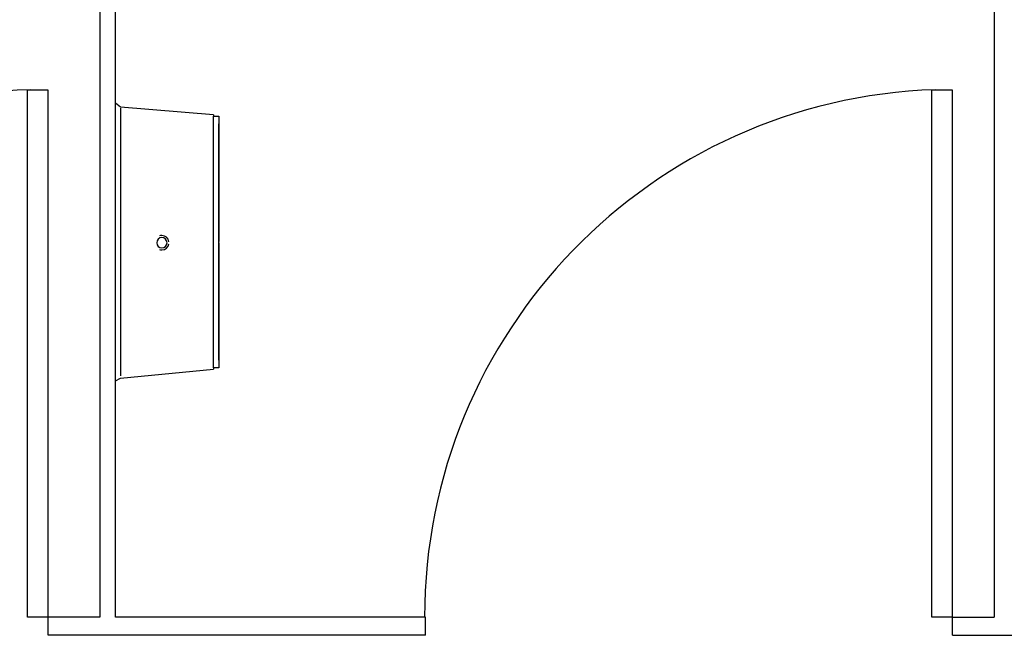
# Model space of a CAD drawing. Header units: millimetres. Extents: x 335 to 91596, y -1 to 84.
# Tile 25 of 87: x 386.216 to 387.705, y 12.339 to 13.27. Entities that reach past the tile are written whole.
import ezdxf

# ---------------------------------------------------------------- set-up
doc = ezdxf.new("R2010")
doc.units = ezdxf.units.MM
doc.header["$MEASUREMENT"] = 0

msp = doc.modelspace()

# ---------------------------------------------------------------- linework, layer by layer
at = {"color": 7}
for p, q in [((386.3376, 14.1305), (386.3376, 12.3668)), ((386.3611, 12.3668), (386.3611, 14.1305)), ((387.6892, 14.1305), (387.6892, 12.3668)), ((386.2282, 12.3668), (386.2282, 13.1637)), ((386.2595, 13.1637), (386.2282, 13.1637)), ((386.2595, 12.3668), (386.2595, 13.1637)), ((387.5954, 12.3668), (387.5954, 13.1637)), ((387.6267, 13.1637), (387.5954, 13.1637)), ((387.6267, 12.3668), (387.6267, 13.1637)), ((386.3689, 13.1383), (386.3611, 13.1442)), ((386.5095, 13.1266), (386.3689, 13.1383)), ((386.3689, 13.1364), (386.3689, 12.9332)), ((386.5095, 12.9332), (386.5095, 13.1246)), ((386.3689, 12.9332), (386.3689, 12.7321)), ((386.5095, 12.7438), (386.5095, 12.9332)), ((386.3689, 12.7281), (386.5095, 12.7418)), ((386.3611, 12.7242), (386.3689, 12.7281)), ((386.2595, 12.3668), (386.2282, 12.3668)), ((386.3376, 12.3668), (386.2595, 12.3668)), ((386.2595, 12.3395), (386.2595, 12.3668)), ((386.8298, 12.3668), (386.3611, 12.3668)), ((386.8298, 12.3395), (386.8298, 12.3668)), ((387.6267, 12.3668), (387.5954, 12.3668)), ((387.6267, 12.3668), (387.6892, 12.3668)), ((387.6267, 12.3395), (387.6267, 12.3668)), ((386.8298, 12.3395), (386.2595, 12.3395)), ((387.6267, 12.3395), (388.1814, 12.3395))]:
    msp.add_line(p, q, dxfattribs=at)
for points in [[(386.5095, 13.1266), (386.5095, 13.1266), (386.5095, 13.1266), (386.5095, 13.1266), (386.5095, 13.1266), (386.5095, 13.1266), (386.5095, 13.1266), (386.5095, 13.1246), (386.5095, 13.1246), (386.5095, 13.1246), (386.5095, 13.1246), (386.5095, 13.1246), (386.5173, 13.1246), (386.5173, 13.1227), (386.5173, 13.1227), (386.5173, 13.1227), (386.5173, 13.1227), (386.5173, 13.1227), (386.5173, 13.1207), (386.5173, 13.1207), (386.5173, 13.1207), (386.5173, 13.1207), (386.5173, 13.1188), (386.5173, 13.1188), (386.5173, 13.1188), (386.5173, 13.1188), (386.5173, 13.1168), (386.5173, 13.1168), (386.5173, 13.1168), (386.5173, 13.1168), (386.5173, 13.1149), (386.5173, 13.1149), (386.5173, 13.1149), (386.5173, 13.1129), (386.5173, 13.1129), (386.5173, 13.1129)], [(386.5173, 12.9332), (386.5173, 12.941), (386.5173, 12.9489), (386.5173, 12.9547), (386.5173, 12.9625), (386.5173, 12.9703), (386.5173, 12.9762), (386.5173, 12.984), (386.5173, 12.9899), (386.5173, 12.9977), (386.5173, 13.0035), (386.5173, 13.0094), (386.5173, 13.0172), (386.5173, 13.0231), (386.5173, 13.0289), (386.5173, 13.0348), (386.5173, 13.0406), (386.5173, 13.0465), (386.5173, 13.0524), (386.5173, 13.0563), (386.5173, 13.0621), (386.5173, 13.066), (386.5173, 13.0719), (386.5173, 13.0758), (386.5173, 13.0797), (386.5173, 13.0836), (386.5173, 13.0875), (386.5173, 13.0914), (386.5173, 13.0953), (386.5173, 13.0973), (386.5173, 13.1012), (386.5173, 13.1031), (386.5173, 13.1051), (386.5173, 13.1071), (386.5173, 13.109), (386.5173, 13.109), (386.5173, 13.111), (386.5173, 13.111), (386.5173, 13.1129), (386.5173, 13.1129), (386.5173, 13.1129)], [(386.5173, 13.1129), (386.5173, 13.1129), (386.5173, 13.111), (386.5173, 13.111), (386.5173, 13.111), (386.5173, 13.109), (386.5173, 13.1071), (386.5173, 13.1051), (386.5173, 13.1031), (386.5173, 13.1012), (386.5173, 13.0992), (386.5173, 13.0953), (386.5173, 13.0914), (386.5173, 13.0895), (386.5173, 13.0856), (386.5173, 13.0817), (386.5173, 13.0778), (386.5173, 13.0719), (386.5173, 13.068), (386.5173, 13.0641), (386.5173, 13.0582), (386.5173, 13.0524), (386.5173, 13.0485), (386.5173, 13.0426), (386.5173, 13.0367), (386.5173, 13.0309), (386.5173, 13.025), (386.5173, 13.0172), (386.5173, 13.0114), (386.5173, 13.0055), (386.5173, 12.9996), (386.5173, 12.9918), (386.5173, 12.986), (386.5173, 12.9781), (386.5173, 12.9723), (386.5173, 12.9645), (386.5173, 12.9567), (386.5173, 12.9508), (386.5173, 12.943), (386.5173, 12.9352)], [(386.5173, 12.9332), (386.5173, 12.9274), (386.5173, 12.9196), (386.5173, 12.9117), (386.5173, 12.9059), (386.5173, 12.8981), (386.5173, 12.8922), (386.5173, 12.8844), (386.5173, 12.8785), (386.5173, 12.8707), (386.5173, 12.8649), (386.5173, 12.8571), (386.5173, 12.8512), (386.5173, 12.8453), (386.5173, 12.8395), (386.5173, 12.8336), (386.5173, 12.8278), (386.5173, 12.8219), (386.5173, 12.816), (386.5173, 12.8102), (386.5173, 12.8063), (386.5173, 12.8004), (386.5173, 12.7965), (386.5173, 12.7926), (386.5173, 12.7887), (386.5173, 12.7828), (386.5173, 12.7809), (386.5173, 12.777), (386.5173, 12.7731), (386.5173, 12.7711), (386.5173, 12.7672), (386.5173, 12.7653), (386.5173, 12.7633), (386.5173, 12.7614), (386.5173, 12.7594), (386.5173, 12.7574), (386.5173, 12.7574), (386.5173, 12.7555), (386.5173, 12.7555), (386.5173, 12.7555), (386.5173, 12.7555)], [(386.5173, 12.7555), (386.5173, 12.7555), (386.5173, 12.7555), (386.5173, 12.7574), (386.5173, 12.7574), (386.5173, 12.7594), (386.5173, 12.7614), (386.5173, 12.7633), (386.5173, 12.7653), (386.5173, 12.7672), (386.5173, 12.7692), (386.5173, 12.7731), (386.5173, 12.775), (386.5173, 12.7789), (386.5173, 12.7828), (386.5173, 12.7867), (386.5173, 12.7906), (386.5173, 12.7946), (386.5173, 12.8004), (386.5173, 12.8043), (386.5173, 12.8102), (386.5173, 12.8141), (386.5173, 12.8199), (386.5173, 12.8258), (386.5173, 12.8317), (386.5173, 12.8375), (386.5173, 12.8434), (386.5173, 12.8492), (386.5173, 12.8571), (386.5173, 12.8629), (386.5173, 12.8688), (386.5173, 12.8766), (386.5173, 12.8824), (386.5173, 12.8903), (386.5173, 12.8961), (386.5173, 12.9039), (386.5173, 12.9098), (386.5173, 12.9176), (386.5173, 12.9254), (386.5173, 12.9313), (386.5173, 12.9332)], [(386.5173, 12.7555), (386.5173, 12.7555), (386.5173, 12.7535), (386.5173, 12.7535), (386.5173, 12.7535), (386.5173, 12.7535), (386.5173, 12.7516), (386.5173, 12.7516), (386.5173, 12.7516), (386.5173, 12.7496), (386.5173, 12.7496), (386.5173, 12.7496), (386.5173, 12.7496), (386.5173, 12.7477), (386.5173, 12.7477), (386.5173, 12.7477), (386.5173, 12.7477), (386.5173, 12.7457), (386.5173, 12.7457), (386.5173, 12.7457), (386.5173, 12.7457), (386.5173, 12.7438), (386.5173, 12.7438), (386.5173, 12.7438), (386.5095, 12.7438), (386.5095, 12.7438), (386.5095, 12.7438), (386.5095, 12.7418), (386.5095, 12.7418), (386.5095, 12.7418), (386.5095, 12.7418), (386.5095, 12.7418), (386.5095, 12.7418), (386.5095, 12.7418), (386.5095, 12.7418), (386.5095, 12.7418)]]:
    msp.add_lwpolyline(points, dxfattribs=at)
for centre, radius, start, end in [((386.2595, 12.3668), 0.7982, 91.9048, 180), ((387.6267, 12.3668), 0.7982, 91.9048, 180), ((386.4314, 12.9332), 0.00782, 90, 270), ((386.4314, 12.9332), 0.0108, 90, 109.947), ((386.4314, 12.9332), 0.0108, 7.8969, 90), ((386.4314, 12.9332), 0.00782, 270, 90), ((386.4314, 12.9332), 0.0108, 250.053, 270), ((386.4314, 12.9332), 0.0108, 270, 352.103)]:
    msp.add_arc(centre, radius, start, end, dxfattribs=at)

doc.saveas('drawing.dxf')
